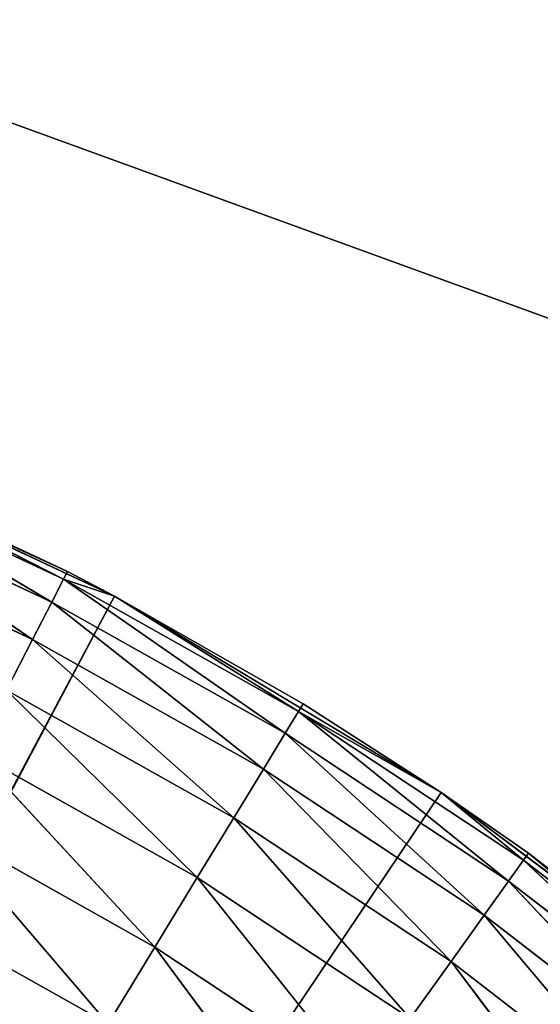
# Model space of a CAD drawing. Header units: centimetres. Extents: x 0.1 to 28.1, y 0.1 to 9.9.
# Tile 134 of 256: x 3.9332 to 4.0247, y 8.5099 to 8.6828. Entities that reach past the tile are written whole.
import ezdxf

# ---------------------------------------------------------------- set-up
doc = ezdxf.new("R2010")
doc.units = ezdxf.units.CM
doc.header["$LTSCALE"] = 2.54
doc.layers.get('0').update_dxf_attribs({"true_color": 0xff5454})

# ---------------------------------------------------------------- blocks, each defined once
blk = doc.blocks.new('P__ka na papier toaletowy COVUU.STL')
at = {"color": 0}
for p, q in [((27.64437, 0.05778, 34.05), (0.64437, 9.85778, 34.05)), ((27.64437, 0.05778, 34.05), (0.64437, 9.85778, 34.05)), ((3.94986, 8.58152, 22.15), (3.88924, 8.60989, 22.15)), ((3.88924, 8.60989, 22.15), (3.94158, 8.58585, 22.55)), ((3.88924, 8.60989, 22.15), (3.94158, 8.58585, 22.55)), ((3.94986, 8.58152, 22.15), (3.88924, 8.60989, 22.15)), ((3.89859, 8.606, 22.55), (3.94158, 8.58585, 22.55)), ((3.94088, 8.5845, 22.56736), (3.89859, 8.606, 22.55)), ((3.94088, 8.5845, 22.56736), (3.89859, 8.606, 22.55)), ((3.89859, 8.606, 22.55), (3.94158, 8.58585, 22.55)), ((3.93882, 8.58048, 22.5842), (3.89799, 8.6046, 22.56736)), ((3.93882, 8.58048, 22.5842), (3.89799, 8.6046, 22.56736)), ((3.94088, 8.5845, 22.56736), (3.89799, 8.6046, 22.56736)), ((3.94088, 8.5845, 22.56736), (3.89799, 8.6046, 22.56736)), ((3.93545, 8.57393, 22.6), (3.89623, 8.60045, 22.5842)), ((3.93545, 8.57393, 22.6), (3.89623, 8.60045, 22.5842)), ((3.93882, 8.58048, 22.5842), (3.89623, 8.60045, 22.5842)), ((3.93882, 8.58048, 22.5842), (3.89623, 8.60045, 22.5842)), ((3.93545, 8.57393, 22.6), (3.89335, 8.59367, 22.6)), ((3.93545, 8.57393, 22.6), (3.89335, 8.59367, 22.6)), ((3.94158, 8.58585, 22.55), (3.94088, 8.5845, 22.56736)), ((3.94158, 8.58585, 22.55), (3.94088, 8.5845, 22.56736)), ((3.94986, 8.58152, 22.15), (3.94158, 8.58585, 22.55)), ((3.94158, 8.58585, 22.55), (3.94986, 8.58152, 22.55)), ((3.94986, 8.58152, 22.15), (3.94158, 8.58585, 22.55)), ((3.94158, 8.58585, 22.55), (3.94986, 8.58152, 22.55)), ((3.93882, 8.58048, 22.5842), (3.94088, 8.5845, 22.56736)), ((3.93882, 8.58048, 22.5842), (3.94088, 8.5845, 22.56736)), ((3.94088, 8.5845, 22.56736), (3.94986, 8.58152, 22.55)), ((3.94088, 8.5845, 22.56736), (3.94986, 8.58152, 22.55)), ((3.94088, 8.5845, 22.56736), (3.98219, 8.56131, 22.56736)), ((3.94088, 8.5845, 22.56736), (3.98219, 8.56131, 22.56736)), ((3.94088, 8.5845, 22.56736), (3.97984, 8.55746, 22.5842)), ((3.94088, 8.5845, 22.56736), (3.97984, 8.55746, 22.5842)), ((3.94986, 8.58152, 22.15), (3.64437, 8.00778, 22.15)), ((3.94986, 8.58152, 22.15), (3.64437, 8.00778, 22.15)), ((3.93545, 8.57393, 22.6), (3.93882, 8.58048, 22.5842)), ((3.93545, 8.57393, 22.6), (3.93882, 8.58048, 22.5842)), ((3.93882, 8.58048, 22.5842), (3.97984, 8.55746, 22.5842)), ((3.93882, 8.58048, 22.5842), (3.97984, 8.55746, 22.5842)), ((3.93882, 8.58048, 22.5842), (3.976, 8.55118, 22.6)), ((3.93882, 8.58048, 22.5842), (3.976, 8.55118, 22.6)), ((4.00723, 8.54707, 22.15), (3.94986, 8.58152, 22.15)), ((3.94986, 8.58152, 22.15), (3.98298, 8.56261, 22.55)), ((3.94986, 8.58152, 22.15), (3.98298, 8.56261, 22.55)), ((3.94986, 8.58152, 22.15), (3.94986, 8.58152, 22.55)), ((3.94986, 8.58152, 22.55), (3.98298, 8.56261, 22.55)), ((3.94986, 8.58152, 22.15), (3.94986, 8.58152, 22.55)), ((4.00723, 8.54707, 22.15), (3.94986, 8.58152, 22.15)), ((3.94986, 8.58152, 22.55), (3.98298, 8.56261, 22.55)), ((3.94986, 8.58152, 22.55), (3.98219, 8.56131, 22.56736)), ((3.94986, 8.58152, 22.55), (3.98219, 8.56131, 22.56736)), ((3.93088, 8.56504, 22.61428), (3.93545, 8.57393, 22.6)), ((3.93088, 8.56504, 22.61428), (3.93545, 8.57393, 22.6)), ((3.93545, 8.57393, 22.6), (3.976, 8.55118, 22.6)), ((3.93545, 8.57393, 22.6), (3.976, 8.55118, 22.6)), ((3.93545, 8.57393, 22.6), (3.97079, 8.54264, 22.61428)), ((3.93545, 8.57393, 22.6), (3.97079, 8.54264, 22.61428)), ((3.93088, 8.56504, 22.61428), (3.97079, 8.54264, 22.61428)), ((3.93088, 8.56504, 22.61428), (3.97079, 8.54264, 22.61428)), ((3.93088, 8.56504, 22.61428), (3.96437, 8.53212, 22.62661)), ((3.93088, 8.56504, 22.61428), (3.96437, 8.53212, 22.62661)), ((3.98298, 8.56261, 22.55), (3.98219, 8.56131, 22.56736)), ((3.98298, 8.56261, 22.55), (3.98219, 8.56131, 22.56736)), ((4.00723, 8.54707, 22.15), (3.98298, 8.56261, 22.55)), ((3.98298, 8.56261, 22.55), (4.00723, 8.54707, 22.55)), ((4.00723, 8.54707, 22.15), (3.98298, 8.56261, 22.55)), ((3.98298, 8.56261, 22.55), (4.00723, 8.54707, 22.55)), ((3.97984, 8.55746, 22.5842), (3.98219, 8.56131, 22.56736)), ((3.97984, 8.55746, 22.5842), (3.98219, 8.56131, 22.56736)), ((3.98219, 8.56131, 22.56736), (4.00723, 8.54707, 22.55)), ((3.98219, 8.56131, 22.56736), (4.00723, 8.54707, 22.55)), ((3.98219, 8.56131, 22.56736), (4.0217, 8.53518, 22.56736)), ((3.98219, 8.56131, 22.56736), (4.0217, 8.53518, 22.56736)), ((3.98219, 8.56131, 22.56736), (4.01907, 8.53151, 22.5842)), ((3.98219, 8.56131, 22.56736), (4.01907, 8.53151, 22.5842)), ((3.976, 8.55118, 22.6), (3.97984, 8.55746, 22.5842)), ((3.976, 8.55118, 22.6), (3.97984, 8.55746, 22.5842)), ((3.97984, 8.55746, 22.5842), (4.01907, 8.53151, 22.5842)), ((3.97984, 8.55746, 22.5842), (4.01907, 8.53151, 22.5842)), ((3.97984, 8.55746, 22.5842), (4.01478, 8.52552, 22.6)), ((3.97984, 8.55746, 22.5842), (4.01478, 8.52552, 22.6)), ((3.92525, 8.55408, 22.62661), (3.96437, 8.53212, 22.62661)), ((3.92525, 8.55408, 22.62661), (3.96437, 8.53212, 22.62661)), ((3.92525, 8.55408, 22.62661), (3.95694, 8.51993, 22.6366)), ((3.92525, 8.55408, 22.62661), (3.95694, 8.51993, 22.6366)), ((3.97079, 8.54264, 22.61428), (3.976, 8.55118, 22.6)), ((3.97079, 8.54264, 22.61428), (3.976, 8.55118, 22.6)), ((3.976, 8.55118, 22.6), (4.01478, 8.52552, 22.6)), ((3.976, 8.55118, 22.6), (4.01478, 8.52552, 22.6)), ((3.976, 8.55118, 22.6), (4.00897, 8.51739, 22.61428)), ((3.976, 8.55118, 22.6), (4.00897, 8.51739, 22.61428)), ((3.64437, 8.00778, 22.15), (4.00723, 8.54707, 22.15)), ((3.64437, 8.00778, 22.15), (4.00723, 8.54707, 22.15)), ((4.00723, 8.54707, 22.55), (4.02258, 8.53641, 22.55)), ((4.02258, 8.53641, 22.55), (4.00723, 8.54707, 22.15)), ((4.00723, 8.54707, 22.15), (4.00723, 8.54707, 22.55)), ((4.02258, 8.53641, 22.55), (4.00723, 8.54707, 22.15)), ((4.06016, 8.5074, 22.55), (4.00723, 8.54707, 22.15)), ((4.06016, 8.5074, 22.55), (4.00723, 8.54707, 22.15)), ((4.06076, 8.5069, 22.15), (4.00723, 8.54707, 22.15)), ((4.00723, 8.54707, 22.15), (4.00723, 8.54707, 22.55)), ((4.06076, 8.5069, 22.15), (4.00723, 8.54707, 22.15)), ((4.00723, 8.54707, 22.55), (4.02258, 8.53641, 22.55)), ((4.00723, 8.54707, 22.55), (4.0217, 8.53518, 22.56736)), ((4.00723, 8.54707, 22.55), (4.0217, 8.53518, 22.56736)), ((3.96437, 8.53212, 22.62661), (3.97079, 8.54264, 22.61428)), ((3.96437, 8.53212, 22.62661), (3.97079, 8.54264, 22.61428)), ((3.97079, 8.54264, 22.61428), (4.00897, 8.51739, 22.61428)), ((3.97079, 8.54264, 22.61428), (4.00897, 8.51739, 22.61428)), ((3.97079, 8.54264, 22.61428), (4.00179, 8.50736, 22.62661)), ((3.97079, 8.54264, 22.61428), (4.00179, 8.50736, 22.62661)), ((3.91872, 8.54138, 22.6366), (3.95694, 8.51993, 22.6366)), ((3.91872, 8.54138, 22.6366), (3.95694, 8.51993, 22.6366)), ((3.91872, 8.54138, 22.6366), (3.94871, 8.50645, 22.64397)), ((3.91872, 8.54138, 22.6366), (3.94871, 8.50645, 22.64397)), ((4.01907, 8.53151, 22.5842), (4.0217, 8.53518, 22.56736)), ((4.01907, 8.53151, 22.5842), (4.0217, 8.53518, 22.56736)), ((4.0217, 8.53518, 22.56736), (4.02258, 8.53641, 22.55)), ((4.0217, 8.53518, 22.56736), (4.02258, 8.53641, 22.55)), ((4.0563, 8.50276, 22.5842), (4.0217, 8.53518, 22.56736)), ((4.0563, 8.50276, 22.5842), (4.0217, 8.53518, 22.56736)), ((4.05919, 8.50623, 22.56736), (4.0217, 8.53518, 22.56736)), ((4.05919, 8.50623, 22.56736), (4.0217, 8.53518, 22.56736)), ((4.02258, 8.53641, 22.55), (4.06016, 8.5074, 22.55)), ((4.05919, 8.50623, 22.56736), (4.02258, 8.53641, 22.55)), ((4.05919, 8.50623, 22.56736), (4.02258, 8.53641, 22.55)), ((4.02258, 8.53641, 22.55), (4.06016, 8.5074, 22.55)), ((3.95694, 8.51993, 22.6366), (3.96437, 8.53212, 22.62661)), ((3.95694, 8.51993, 22.6366), (3.96437, 8.53212, 22.62661)), ((3.96437, 8.53212, 22.62661), (4.00179, 8.50736, 22.62661)), ((3.96437, 8.53212, 22.62661), (4.00179, 8.50736, 22.62661)), ((3.96437, 8.53212, 22.62661), (3.99349, 8.49575, 22.6366)), ((3.96437, 8.53212, 22.62661), (3.99349, 8.49575, 22.6366)), ((4.01478, 8.52552, 22.6), (4.01907, 8.53151, 22.5842)), ((4.01478, 8.52552, 22.6), (4.01907, 8.53151, 22.5842)), ((4.05159, 8.4971, 22.6), (4.01907, 8.53151, 22.5842)), ((4.05159, 8.4971, 22.6), (4.01907, 8.53151, 22.5842)), ((4.0563, 8.50276, 22.5842), (4.01907, 8.53151, 22.5842)), ((4.0563, 8.50276, 22.5842), (4.01907, 8.53151, 22.5842)), ((3.91149, 8.52733, 22.64397), (3.94871, 8.50645, 22.64397)), ((3.91149, 8.52733, 22.64397), (3.94871, 8.50645, 22.64397)), ((4.00897, 8.51739, 22.61428), (4.01478, 8.52552, 22.6)), ((4.00897, 8.51739, 22.61428), (4.01478, 8.52552, 22.6)), ((4.04519, 8.48941, 22.61428), (4.01478, 8.52552, 22.6)), ((4.04519, 8.48941, 22.61428), (4.01478, 8.52552, 22.6)), ((4.05159, 8.4971, 22.6), (4.01478, 8.52552, 22.6)), ((4.05159, 8.4971, 22.6), (4.01478, 8.52552, 22.6)), ((3.94871, 8.50645, 22.64397), (3.95694, 8.51993, 22.6366)), ((3.94871, 8.50645, 22.64397), (3.95694, 8.51993, 22.6366)), ((3.95694, 8.51993, 22.6366), (3.99349, 8.49575, 22.6366)), ((3.95694, 8.51993, 22.6366), (3.99349, 8.49575, 22.6366)), ((3.95694, 8.51993, 22.6366), (3.98429, 8.4829, 22.64397)), ((3.95694, 8.51993, 22.6366), (3.98429, 8.4829, 22.64397)), ((4.00179, 8.50736, 22.62661), (4.00897, 8.51739, 22.61428)), ((4.00179, 8.50736, 22.62661), (4.00897, 8.51739, 22.61428)), ((4.03731, 8.47994, 22.62661), (4.00897, 8.51739, 22.61428)), ((4.03731, 8.47994, 22.62661), (4.00897, 8.51739, 22.61428)), ((4.04519, 8.48941, 22.61428), (4.00897, 8.51739, 22.61428)), ((4.04519, 8.48941, 22.61428), (4.00897, 8.51739, 22.61428))]:
    blk.add_line(p, q, dxfattribs=at)
mesh = blk.add_polyface(dxfattribs=at)
corners = [(24.46937, 8.31088, 22.05), (24.4194, 8.27589, 22.05), (0.64437, 9.85778, 22.05)]
mesh.append_faces([[corners[k] for k in face] for face in [(0, 1, 2)]], dxfattribs={"color": 0})
mesh = blk.add_polyface(dxfattribs=at)
corners = [(24.4194, 8.27589, 22.05), (24.37626, 8.23275, 22.05), (0.64437, 9.85778, 22.05)]
mesh.append_faces([[corners[k] for k in face] for face in [(0, 1, 2)]], dxfattribs={"color": 0})
mesh = blk.add_polyface(dxfattribs=at)
corners = [(24.37626, 8.23275, 22.05), (24.34126, 8.18278, 22.05), (0.64437, 9.85778, 22.05)]
mesh.append_faces([[corners[k] for k in face] for face in [(0, 1, 2)]], dxfattribs={"color": 0})
mesh = blk.add_polyface(dxfattribs=at)
corners = [(24.34126, 8.18278, 22.05), (24.31548, 8.12748, 22.05), (0.64437, 9.85778, 22.05)]
mesh.append_faces([[corners[k] for k in face] for face in [(0, 1, 2)]], dxfattribs={"color": 0})
mesh = blk.add_polyface(dxfattribs=at)
corners = [(27.64437, 9.85778, 22.05), (24.58359, 8.35246, 22.05), (0.64437, 9.85778, 22.05)]
mesh.append_faces([[corners[k] for k in face] for face in [(0, 1, 2)]], dxfattribs={"color": 0})
mesh = blk.add_polyface(dxfattribs=at)
corners = [(24.58359, 8.35246, 22.05), (24.52466, 8.33667, 22.05), (0.64437, 9.85778, 22.05)]
mesh.append_faces([[corners[k] for k in face] for face in [(0, 1, 2)]], dxfattribs={"color": 0})
mesh = blk.add_polyface(dxfattribs=at)
corners = [(24.52466, 8.33667, 22.05), (24.46937, 8.31088, 22.05), (0.64437, 9.85778, 22.05)]
mesh.append_faces([[corners[k] for k in face] for face in [(0, 1, 2)]], dxfattribs={"color": 0})
mesh = blk.add_polyface(dxfattribs=at)
corners = [(24.31548, 8.12748, 22.05), (3.76408, 8.33667, 22.05), (0.64437, 9.85778, 22.05)]
mesh.append_faces([[corners[k] for k in face] for face in [(0, 1, 2)]], dxfattribs={"color": 0})
mesh = blk.add_polyface(dxfattribs=at)
corners = [(24.37626, 8.23275, 22.15), (0.64437, 9.85778, 22.15), (24.34126, 8.18278, 22.15)]
mesh.append_faces([[corners[k] for k in face] for face in [(0, 1, 2)]], dxfattribs={"color": 0})
mesh = blk.add_polyface(dxfattribs=at)
corners = [(24.4194, 8.27589, 22.15), (0.64437, 9.85778, 22.15), (24.37626, 8.23275, 22.15)]
mesh.append_faces([[corners[k] for k in face] for face in [(0, 1, 2)]], dxfattribs={"color": 0})
mesh = blk.add_polyface(dxfattribs=at)
corners = [(24.46937, 8.31088, 22.15), (0.64437, 9.85778, 22.15), (24.4194, 8.27589, 22.15)]
mesh.append_faces([[corners[k] for k in face] for face in [(0, 1, 2)]], dxfattribs={"color": 0})
mesh = blk.add_polyface(dxfattribs=at)
corners = [(27.64437, 9.85778, 22.15), (0.64437, 9.85778, 22.15), (24.46937, 8.31088, 22.15)]
mesh.append_faces([[corners[k] for k in face] for face in [(0, 1, 2)]], dxfattribs={"color": 0})
mesh = blk.add_polyface(dxfattribs=at)
corners = [(24.29969, 8.06855, 22.15), (0.64437, 9.85778, 22.15), (3.64437, 8.35778, 22.15)]
mesh.append_faces([[corners[k] for k in face] for face in [(0, 1, 2)]], dxfattribs={"color": 0})
mesh = blk.add_polyface(dxfattribs=at)
corners = [(24.31548, 8.12748, 22.15), (0.64437, 9.85778, 22.15), (24.29969, 8.06855, 22.15)]
mesh.append_faces([[corners[k] for k in face] for face in [(0, 1, 2)]], dxfattribs={"color": 0})
mesh = blk.add_polyface(dxfattribs=at)
corners = [(24.34126, 8.18278, 22.15), (0.64437, 9.85778, 22.15), (24.31548, 8.12748, 22.15)]
mesh.append_faces([[corners[k] for k in face] for face in [(0, 1, 2)]], dxfattribs={"color": 0})
mesh = blk.add_polyface(dxfattribs=at)
corners = [(27.64437, 0.05778, 34.05), (0.64437, 9.85778, 34.05), (27.64437, 9.85778, 34.05)]
mesh.append_faces([[corners[k] for k in face] for face in [(0, 1, 2)]], dxfattribs={"color": 0})
mesh = blk.add_polyface(dxfattribs=at)
corners = [(27.64437, 0.05778, 34.05), (0.64437, 0.05778, 34.05), (0.64437, 9.85778, 34.05)]
mesh.append_faces([[corners[k] for k in face] for face in [(0, 1, 2)]], dxfattribs={"color": 0})
mesh = blk.add_polyface(dxfattribs=at)
corners = [(27.64437, 9.85778, 34.25), (0.64437, 0.05778, 34.25), (27.64437, 0.05778, 34.25)]
mesh.append_faces([[corners[k] for k in face] for face in [(0, 1, 2)]], dxfattribs={"color": 0})
mesh = blk.add_polyface(dxfattribs=at)
corners = [(27.64437, 9.85778, 34.25), (0.64437, 9.85778, 34.25), (0.64437, 0.05778, 34.25)]
mesh.append_faces([[corners[k] for k in face] for face in [(0, 1, 2)]], dxfattribs={"color": 0})
mesh = blk.add_polyface(dxfattribs=at)
corners = [(3.94986, 8.58152, 22.15), (3.64437, 8.00778, 22.15), (3.88924, 8.60989, 22.15)]
mesh.append_faces([[corners[k] for k in face] for face in [(0, 1, 2)]], dxfattribs={"color": 0})
mesh = blk.add_polyface(dxfattribs=at)
corners = [(3.94158, 8.58585, 22.55), (3.94986, 8.58152, 22.15), (3.88924, 8.60989, 22.15)]
mesh.append_faces([[corners[k] for k in face] for face in [(0, 1, 2)]], dxfattribs={"color": 0})
mesh = blk.add_polyface(dxfattribs=at)
corners = [(3.94158, 8.58585, 22.55), (3.88924, 8.60989, 22.15), (3.89859, 8.606, 22.55)]
mesh.append_faces([[corners[k] for k in face] for face in [(0, 1, 2)]], dxfattribs={"color": 0})
mesh = blk.add_polyface(dxfattribs=at)
corners = [(3.94088, 8.5845, 22.56736), (3.89859, 8.606, 22.55), (3.89799, 8.6046, 22.56736)]
mesh.append_faces([[corners[k] for k in face] for face in [(0, 1, 2)]], dxfattribs={"color": 0})
mesh = blk.add_polyface(dxfattribs=at)
corners = [(3.94088, 8.5845, 22.56736), (3.94158, 8.58585, 22.55), (3.89859, 8.606, 22.55)]
mesh.append_faces([[corners[k] for k in face] for face in [(0, 1, 2)]], dxfattribs={"color": 0})
mesh = blk.add_polyface(dxfattribs=at)
corners = [(3.93882, 8.58048, 22.5842), (3.89799, 8.6046, 22.56736), (3.89623, 8.60045, 22.5842)]
mesh.append_faces([[corners[k] for k in face] for face in [(0, 1, 2)]], dxfattribs={"color": 0})
mesh = blk.add_polyface(dxfattribs=at)
corners = [(3.93882, 8.58048, 22.5842), (3.94088, 8.5845, 22.56736), (3.89799, 8.6046, 22.56736)]
mesh.append_faces([[corners[k] for k in face] for face in [(0, 1, 2)]], dxfattribs={"color": 0})
mesh = blk.add_polyface(dxfattribs=at)
corners = [(3.93545, 8.57393, 22.6), (3.89623, 8.60045, 22.5842), (3.89335, 8.59367, 22.6)]
mesh.append_faces([[corners[k] for k in face] for face in [(0, 1, 2)]], dxfattribs={"color": 0})
mesh = blk.add_polyface(dxfattribs=at)
corners = [(3.93545, 8.57393, 22.6), (3.93882, 8.58048, 22.5842), (3.89623, 8.60045, 22.5842)]
mesh.append_faces([[corners[k] for k in face] for face in [(0, 1, 2)]], dxfattribs={"color": 0})
mesh = blk.add_polyface(dxfattribs=at)
corners = [(3.93088, 8.56504, 22.61428), (3.93545, 8.57393, 22.6), (3.89335, 8.59367, 22.6)]
mesh.append_faces([[corners[k] for k in face] for face in [(0, 1, 2)]], dxfattribs={"color": 0})
mesh = blk.add_polyface(dxfattribs=at)
corners = [(3.94088, 8.5845, 22.56736), (3.94986, 8.58152, 22.55), (3.94158, 8.58585, 22.55)]
mesh.append_faces([[corners[k] for k in face] for face in [(0, 1, 2)]], dxfattribs={"color": 0})
mesh = blk.add_polyface(dxfattribs=at)
corners = [(3.94986, 8.58152, 22.55), (3.94986, 8.58152, 22.15), (3.94158, 8.58585, 22.55)]
mesh.append_faces([[corners[k] for k in face] for face in [(0, 1, 2)]], dxfattribs={"color": 0})
mesh = blk.add_polyface(dxfattribs=at)
corners = [(3.97984, 8.55746, 22.5842), (3.94088, 8.5845, 22.56736), (3.93882, 8.58048, 22.5842)]
mesh.append_faces([[corners[k] for k in face] for face in [(0, 1, 2)]], dxfattribs={"color": 0})
mesh = blk.add_polyface(dxfattribs=at)
corners = [(3.98219, 8.56131, 22.56736), (3.94986, 8.58152, 22.55), (3.94088, 8.5845, 22.56736)]
mesh.append_faces([[corners[k] for k in face] for face in [(0, 1, 2)]], dxfattribs={"color": 0})
mesh = blk.add_polyface(dxfattribs=at)
corners = [(3.97984, 8.55746, 22.5842), (3.98219, 8.56131, 22.56736), (3.94088, 8.5845, 22.56736)]
mesh.append_faces([[corners[k] for k in face] for face in [(0, 1, 2)]], dxfattribs={"color": 0})
mesh = blk.add_polyface(dxfattribs=at)
corners = [(4.00723, 8.54707, 22.15), (3.64437, 8.00778, 22.15), (3.94986, 8.58152, 22.15)]
mesh.append_faces([[corners[k] for k in face] for face in [(0, 1, 2)]], dxfattribs={"color": 0})
mesh = blk.add_polyface(dxfattribs=at)
corners = [(3.976, 8.55118, 22.6), (3.93882, 8.58048, 22.5842), (3.93545, 8.57393, 22.6)]
mesh.append_faces([[corners[k] for k in face] for face in [(0, 1, 2)]], dxfattribs={"color": 0})
mesh = blk.add_polyface(dxfattribs=at)
corners = [(3.976, 8.55118, 22.6), (3.97984, 8.55746, 22.5842), (3.93882, 8.58048, 22.5842)]
mesh.append_faces([[corners[k] for k in face] for face in [(0, 1, 2)]], dxfattribs={"color": 0})
mesh = blk.add_polyface(dxfattribs=at)
corners = [(3.98298, 8.56261, 22.55), (4.00723, 8.54707, 22.15), (3.94986, 8.58152, 22.15)]
mesh.append_faces([[corners[k] for k in face] for face in [(0, 1, 2)]], dxfattribs={"color": 0})
mesh = blk.add_polyface(dxfattribs=at)
corners = [(3.98298, 8.56261, 22.55), (3.94986, 8.58152, 22.15), (3.94986, 8.58152, 22.55)]
mesh.append_faces([[corners[k] for k in face] for face in [(0, 1, 2)]], dxfattribs={"color": 0})
mesh = blk.add_polyface(dxfattribs=at)
corners = [(3.98219, 8.56131, 22.56736), (3.98298, 8.56261, 22.55), (3.94986, 8.58152, 22.55)]
mesh.append_faces([[corners[k] for k in face] for face in [(0, 1, 2)]], dxfattribs={"color": 0})
mesh = blk.add_polyface(dxfattribs=at)
corners = [(3.97079, 8.54264, 22.61428), (3.93545, 8.57393, 22.6), (3.93088, 8.56504, 22.61428)]
mesh.append_faces([[corners[k] for k in face] for face in [(0, 1, 2)]], dxfattribs={"color": 0})
mesh = blk.add_polyface(dxfattribs=at)
corners = [(3.97079, 8.54264, 22.61428), (3.976, 8.55118, 22.6), (3.93545, 8.57393, 22.6)]
mesh.append_faces([[corners[k] for k in face] for face in [(0, 1, 2)]], dxfattribs={"color": 0})
mesh = blk.add_polyface(dxfattribs=at)
corners = [(3.96437, 8.53212, 22.62661), (3.93088, 8.56504, 22.61428), (3.92525, 8.55408, 22.62661)]
mesh.append_faces([[corners[k] for k in face] for face in [(0, 1, 2)]], dxfattribs={"color": 0})
mesh = blk.add_polyface(dxfattribs=at)
corners = [(3.97079, 8.54264, 22.61428), (3.93088, 8.56504, 22.61428), (3.96437, 8.53212, 22.62661)]
mesh.append_faces([[corners[k] for k in face] for face in [(0, 1, 2)]], dxfattribs={"color": 0})
mesh = blk.add_polyface(dxfattribs=at)
corners = [(3.98219, 8.56131, 22.56736), (4.00723, 8.54707, 22.55), (3.98298, 8.56261, 22.55)]
mesh.append_faces([[corners[k] for k in face] for face in [(0, 1, 2)]], dxfattribs={"color": 0})
mesh = blk.add_polyface(dxfattribs=at)
corners = [(4.00723, 8.54707, 22.55), (4.00723, 8.54707, 22.15), (3.98298, 8.56261, 22.55)]
mesh.append_faces([[corners[k] for k in face] for face in [(0, 1, 2)]], dxfattribs={"color": 0})
mesh = blk.add_polyface(dxfattribs=at)
corners = [(4.01907, 8.53151, 22.5842), (3.98219, 8.56131, 22.56736), (3.97984, 8.55746, 22.5842)]
mesh.append_faces([[corners[k] for k in face] for face in [(0, 1, 2)]], dxfattribs={"color": 0})
mesh = blk.add_polyface(dxfattribs=at)
corners = [(4.0217, 8.53518, 22.56736), (4.00723, 8.54707, 22.55), (3.98219, 8.56131, 22.56736)]
mesh.append_faces([[corners[k] for k in face] for face in [(0, 1, 2)]], dxfattribs={"color": 0})
mesh = blk.add_polyface(dxfattribs=at)
corners = [(4.01907, 8.53151, 22.5842), (4.0217, 8.53518, 22.56736), (3.98219, 8.56131, 22.56736)]
mesh.append_faces([[corners[k] for k in face] for face in [(0, 1, 2)]], dxfattribs={"color": 0})
mesh = blk.add_polyface(dxfattribs=at)
corners = [(4.01478, 8.52552, 22.6), (3.97984, 8.55746, 22.5842), (3.976, 8.55118, 22.6)]
mesh.append_faces([[corners[k] for k in face] for face in [(0, 1, 2)]], dxfattribs={"color": 0})
mesh = blk.add_polyface(dxfattribs=at)
corners = [(4.01478, 8.52552, 22.6), (4.01907, 8.53151, 22.5842), (3.97984, 8.55746, 22.5842)]
mesh.append_faces([[corners[k] for k in face] for face in [(0, 1, 2)]], dxfattribs={"color": 0})
mesh = blk.add_polyface(dxfattribs=at)
corners = [(3.95694, 8.51993, 22.6366), (3.92525, 8.55408, 22.62661), (3.91872, 8.54138, 22.6366)]
mesh.append_faces([[corners[k] for k in face] for face in [(0, 1, 2)]], dxfattribs={"color": 0})
mesh = blk.add_polyface(dxfattribs=at)
corners = [(3.96437, 8.53212, 22.62661), (3.92525, 8.55408, 22.62661), (3.95694, 8.51993, 22.6366)]
mesh.append_faces([[corners[k] for k in face] for face in [(0, 1, 2)]], dxfattribs={"color": 0})
mesh = blk.add_polyface(dxfattribs=at)
corners = [(4.00897, 8.51739, 22.61428), (3.976, 8.55118, 22.6), (3.97079, 8.54264, 22.61428)]
mesh.append_faces([[corners[k] for k in face] for face in [(0, 1, 2)]], dxfattribs={"color": 0})
mesh = blk.add_polyface(dxfattribs=at)
corners = [(4.00897, 8.51739, 22.61428), (4.01478, 8.52552, 22.6), (3.976, 8.55118, 22.6)]
mesh.append_faces([[corners[k] for k in face] for face in [(0, 1, 2)]], dxfattribs={"color": 0})
mesh = blk.add_polyface(dxfattribs=at)
corners = [(4.06076, 8.5069, 22.15), (3.64437, 8.00778, 22.15), (4.00723, 8.54707, 22.15)]
mesh.append_faces([[corners[k] for k in face] for face in [(0, 1, 2)]], dxfattribs={"color": 0})
mesh = blk.add_polyface(dxfattribs=at)
corners = [(4.02258, 8.53641, 22.55), (4.00723, 8.54707, 22.15), (4.00723, 8.54707, 22.55)]
mesh.append_faces([[corners[k] for k in face] for face in [(0, 1, 2)]], dxfattribs={"color": 0})
mesh = blk.add_polyface(dxfattribs=at)
corners = [(4.06016, 8.5074, 22.55), (4.00723, 8.54707, 22.15), (4.02258, 8.53641, 22.55)]
mesh.append_faces([[corners[k] for k in face] for face in [(0, 1, 2)]], dxfattribs={"color": 0})
mesh = blk.add_polyface(dxfattribs=at)
corners = [(4.06016, 8.5074, 22.55), (4.06076, 8.5069, 22.15), (4.00723, 8.54707, 22.15)]
mesh.append_faces([[corners[k] for k in face] for face in [(0, 1, 2)]], dxfattribs={"color": 0})
mesh = blk.add_polyface(dxfattribs=at)
corners = [(4.0217, 8.53518, 22.56736), (4.02258, 8.53641, 22.55), (4.00723, 8.54707, 22.55)]
mesh.append_faces([[corners[k] for k in face] for face in [(0, 1, 2)]], dxfattribs={"color": 0})
mesh = blk.add_polyface(dxfattribs=at)
corners = [(4.00179, 8.50736, 22.62661), (3.97079, 8.54264, 22.61428), (3.96437, 8.53212, 22.62661)]
mesh.append_faces([[corners[k] for k in face] for face in [(0, 1, 2)]], dxfattribs={"color": 0})
mesh = blk.add_polyface(dxfattribs=at)
corners = [(4.00897, 8.51739, 22.61428), (3.97079, 8.54264, 22.61428), (4.00179, 8.50736, 22.62661)]
mesh.append_faces([[corners[k] for k in face] for face in [(0, 1, 2)]], dxfattribs={"color": 0})
mesh = blk.add_polyface(dxfattribs=at)
corners = [(3.94871, 8.50645, 22.64397), (3.91872, 8.54138, 22.6366), (3.91149, 8.52733, 22.64397)]
mesh.append_faces([[corners[k] for k in face] for face in [(0, 1, 2)]], dxfattribs={"color": 0})
mesh = blk.add_polyface(dxfattribs=at)
corners = [(3.95694, 8.51993, 22.6366), (3.91872, 8.54138, 22.6366), (3.94871, 8.50645, 22.64397)]
mesh.append_faces([[corners[k] for k in face] for face in [(0, 1, 2)]], dxfattribs={"color": 0})
mesh = blk.add_polyface(dxfattribs=at)
corners = [(4.0563, 8.50276, 22.5842), (4.0217, 8.53518, 22.56736), (4.01907, 8.53151, 22.5842)]
mesh.append_faces([[corners[k] for k in face] for face in [(0, 1, 2)]], dxfattribs={"color": 0})
mesh = blk.add_polyface(dxfattribs=at)
corners = [(4.05919, 8.50623, 22.56736), (4.02258, 8.53641, 22.55), (4.0217, 8.53518, 22.56736)]
mesh.append_faces([[corners[k] for k in face] for face in [(0, 1, 2)]], dxfattribs={"color": 0})
mesh = blk.add_polyface(dxfattribs=at)
corners = [(4.0563, 8.50276, 22.5842), (4.05919, 8.50623, 22.56736), (4.0217, 8.53518, 22.56736)]
mesh.append_faces([[corners[k] for k in face] for face in [(0, 1, 2)]], dxfattribs={"color": 0})
mesh = blk.add_polyface(dxfattribs=at)
corners = [(4.05919, 8.50623, 22.56736), (4.06016, 8.5074, 22.55), (4.02258, 8.53641, 22.55)]
mesh.append_faces([[corners[k] for k in face] for face in [(0, 1, 2)]], dxfattribs={"color": 0})
mesh = blk.add_polyface(dxfattribs=at)
corners = [(3.99349, 8.49575, 22.6366), (3.96437, 8.53212, 22.62661), (3.95694, 8.51993, 22.6366)]
mesh.append_faces([[corners[k] for k in face] for face in [(0, 1, 2)]], dxfattribs={"color": 0})
mesh = blk.add_polyface(dxfattribs=at)
corners = [(4.00179, 8.50736, 22.62661), (3.96437, 8.53212, 22.62661), (3.99349, 8.49575, 22.6366)]
mesh.append_faces([[corners[k] for k in face] for face in [(0, 1, 2)]], dxfattribs={"color": 0})
mesh = blk.add_polyface(dxfattribs=at)
corners = [(4.05159, 8.4971, 22.6), (4.01907, 8.53151, 22.5842), (4.01478, 8.52552, 22.6)]
mesh.append_faces([[corners[k] for k in face] for face in [(0, 1, 2)]], dxfattribs={"color": 0})
mesh = blk.add_polyface(dxfattribs=at)
corners = [(4.05159, 8.4971, 22.6), (4.0563, 8.50276, 22.5842), (4.01907, 8.53151, 22.5842)]
mesh.append_faces([[corners[k] for k in face] for face in [(0, 1, 2)]], dxfattribs={"color": 0})
mesh = blk.add_polyface(dxfattribs=at)
corners = [(3.93993, 8.49207, 22.64848), (3.91149, 8.52733, 22.64397), (3.90379, 8.51236, 22.64848)]
mesh.append_faces([[corners[k] for k in face] for face in [(0, 1, 2)]], dxfattribs={"color": 0})
mesh = blk.add_polyface(dxfattribs=at)
corners = [(3.94871, 8.50645, 22.64397), (3.91149, 8.52733, 22.64397), (3.93993, 8.49207, 22.64848)]
mesh.append_faces([[corners[k] for k in face] for face in [(0, 1, 2)]], dxfattribs={"color": 0})
mesh = blk.add_polyface(dxfattribs=at)
corners = [(4.04519, 8.48941, 22.61428), (4.01478, 8.52552, 22.6), (4.00897, 8.51739, 22.61428)]
mesh.append_faces([[corners[k] for k in face] for face in [(0, 1, 2)]], dxfattribs={"color": 0})
mesh = blk.add_polyface(dxfattribs=at)
corners = [(4.04519, 8.48941, 22.61428), (4.05159, 8.4971, 22.6), (4.01478, 8.52552, 22.6)]
mesh.append_faces([[corners[k] for k in face] for face in [(0, 1, 2)]], dxfattribs={"color": 0})
mesh = blk.add_polyface(dxfattribs=at)
corners = [(3.98429, 8.4829, 22.64397), (3.95694, 8.51993, 22.6366), (3.94871, 8.50645, 22.64397)]
mesh.append_faces([[corners[k] for k in face] for face in [(0, 1, 2)]], dxfattribs={"color": 0})
mesh = blk.add_polyface(dxfattribs=at)
corners = [(3.99349, 8.49575, 22.6366), (3.95694, 8.51993, 22.6366), (3.98429, 8.4829, 22.64397)]
mesh.append_faces([[corners[k] for k in face] for face in [(0, 1, 2)]], dxfattribs={"color": 0})
mesh = blk.add_polyface(dxfattribs=at)
corners = [(4.03731, 8.47994, 22.62661), (4.00897, 8.51739, 22.61428), (4.00179, 8.50736, 22.62661)]
mesh.append_faces([[corners[k] for k in face] for face in [(0, 1, 2)]], dxfattribs={"color": 0})
mesh = blk.add_polyface(dxfattribs=at)
corners = [(4.04519, 8.48941, 22.61428), (4.00897, 8.51739, 22.61428), (4.03731, 8.47994, 22.62661)]
mesh.append_faces([[corners[k] for k in face] for face in [(0, 1, 2)]], dxfattribs={"color": 0})
mesh = blk.add_polyface(dxfattribs=at)
corners = [(3.93993, 8.49207, 22.64848), (3.90379, 8.51236, 22.64848), (3.93089, 8.47725, 22.65)]
mesh.append_faces([[corners[k] for k in face] for face in [(0, 1, 2)]], dxfattribs={"color": 0})

msp = doc.modelspace()

# ---------------------------------------------------------------- block references
at = {"color": 0}
msp.add_blockref('P__ka na papier toaletowy COVUU.STL', (0, 0), dxfattribs=at)

doc.saveas('drawing.dxf')
